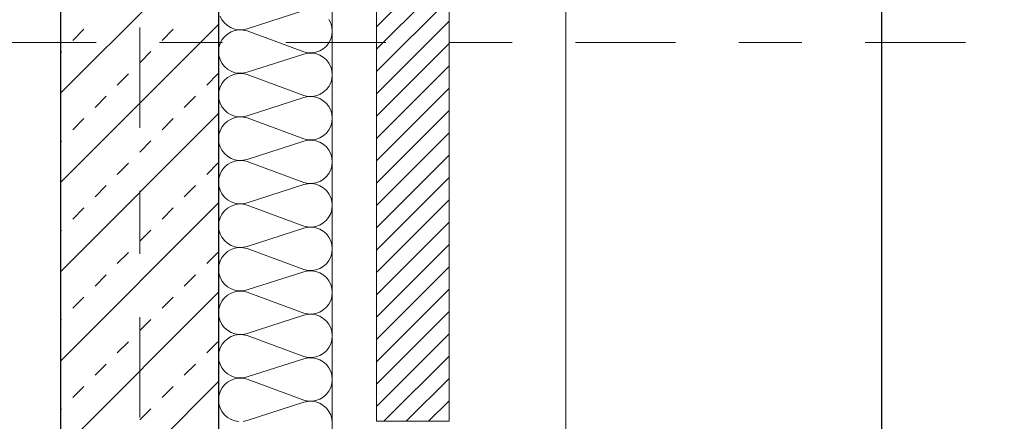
# Model space of a CAD drawing. Header units: metres. Extents: x -45.2 to 14.3, y -31.8 to 10.2.
# Tile 143 of 148: x -0.19 to 1.369, y -1.275 to -0.639. Entities that reach past the tile are written whole.
import ezdxf

# ---------------------------------------------------------------- set-up
doc = ezdxf.new("R2010")
doc.units = ezdxf.units.M
doc.header["$LTSCALE"] = 0.05
doc.linetypes.add('Achsen 01', pattern=[5.291531, 3.175, -1.058062, 0.352704, -0.705764])
for name, color, linetype, lineweight in [('013_Beton und Stahlbetonarbeiten-330 Außenwände', 7, 'Continuous', 25), ('014_Fassadenarbeiten-330 Filtermauerwerk 11.5cm', 7, 'Continuous', 9), ('AV1-Schnitt Achsen', 7, 'Achsen 01', 18), ('Bemaßung-Bemaßung', 7, 'Continuous', 9)]:
    doc.layers.add(name, color=color, linetype=linetype, lineweight=lineweight)
for name, color, linetype, lineweight, true_color in [('014_Fassadenarbeiten-000 Aufsicht Betonfertigteile', 7, 'Continuous', 9, 0xc0c0c0), ('014_Fassadenarbeiten-330 mineralische Dämmung', 7, 'Continuous', 9, 0x666666), ('AV1-Achsen', 1, 'Achsen 01', 18, 0xff0000)]:
    doc.layers.add(name, color=color, linetype=linetype, lineweight=lineweight, true_color=true_color)

msp = doc.modelspace()

# ---------------------------------------------------------------- linework, layer by layer
at = {"layer": '013_Beton und Stahlbetonarbeiten-330 Außenwände', "color": 251, "linetype": 'Continuous', "lineweight": 13, "true_color": 0x4c4c4c}
for p, q in [((0.125, -0.5049), (-0.125, -0.7549)), ((0.125, -0.6463), (-0.125, -0.8963)), ((-0.1061, -0.6718), (-0.0884, -0.6541)), ((0.0354, -0.6718), (0.053, -0.6541)), ((-0.125, -0.6907), (-0.1237, -0.6894)), ((0, -0.7071), (0.0177, -0.6894)), ((-0.0354, -0.7425), (-0.0177, -0.7248)), ((0.1061, -0.7425), (0.1237, -0.7248)), ((-0.0707, -0.7778), (-0.053, -0.7601)), ((0.0707, -0.7778), (0.0884, -0.7601)), ((0.125, -0.7877), (-0.125, -1.0377)), ((-0.1061, -0.8132), (-0.0884, -0.7955)), ((0.0354, -0.8132), (0.053, -0.7955)), ((-0.125, -0.8321), (-0.1237, -0.8309)), ((0, -0.8485), (0.0177, -0.8309)), ((-0.0354, -0.8839), (-0.0177, -0.8662)), ((0.1061, -0.8839), (0.1237, -0.8662)), ((-0.0707, -0.9192), (-0.053, -0.9016)), ((0.0707, -0.9192), (0.0884, -0.9016)), ((0.125, -0.9291), (-0.125, -1.1791)), ((-0.1061, -0.9546), (-0.0884, -0.9369)), ((0.0354, -0.9546), (0.053, -0.9369)), ((-0.125, -0.9735), (-0.1237, -0.9723)), ((0, -0.9899), (0.0177, -0.9723)), ((-0.0354, -1.0253), (-0.0177, -1.0076)), ((0.1061, -1.0253), (0.1237, -1.0076)), ((-0.0707, -1.0607), (-0.053, -1.043)), ((0.0707, -1.0607), (0.0884, -1.043)), ((0.125, -1.0706), (-0.125, -1.3206)), ((-0.1061, -1.096), (-0.0884, -1.0783)), ((0.0354, -1.096), (0.053, -1.0783)), ((-0.125, -1.1149), (-0.1237, -1.1137)), ((0, -1.1314), (0.0177, -1.1137)), ((-0.0354, -1.1667), (-0.0177, -1.149)), ((0.1061, -1.1667), (0.1237, -1.149)), ((-0.0707, -1.2021), (-0.053, -1.1844)), ((0.0707, -1.2021), (0.0884, -1.1844)), ((0.125, -1.212), (-0.125, -1.462)), ((-0.1061, -1.2374), (-0.0884, -1.2198)), ((0.0354, -1.2374), (0.053, -1.2198)), ((-0.125, -1.2564), (-0.1237, -1.2551)), ((0, -1.2728), (0.0177, -1.2551))]:
    msp.add_line(p, q, dxfattribs=at)
at = {"layer": '013_Beton und Stahlbetonarbeiten-330 Außenwände'}
msp.add_lwpolyline([(-0.125, -5.525), (-0.125, 0.125), (0.125, 0.125), (0.125, -5.525)], close=True, dxfattribs=at)
at = {"layer": '014_Fassadenarbeiten-000 Aufsicht Betonfertigteile'}
msp.add_lwpolyline([(0.305, -21.905), (0.305, 0.305), (0.675, 0.675), (0.675, -22.275)], close=True, dxfattribs=at)
at = {"layer": '014_Fassadenarbeiten-330 Filtermauerwerk 11.5cm', "color": 8, "linetype": 'Continuous', "lineweight": 9, "true_color": 0x808080}
for p, q in [((0.375, -0.6503), (0.49, -0.5353)), ((0.375, -0.6857), (0.49, -0.5707)), ((0.375, -0.721), (0.49, -0.606)), ((0.375, -0.7564), (0.49, -0.6414)), ((0.375, -0.7917), (0.49, -0.6767)), ((0.375, -0.8271), (0.49, -0.7121)), ((0.375, -0.8624), (0.49, -0.7474)), ((0.375, -0.8978), (0.49, -0.7828)), ((0.375, -0.9331), (0.49, -0.8181)), ((0.375, -0.9685), (0.49, -0.8535)), ((0.375, -1.0039), (0.49, -0.8889)), ((0.375, -1.0392), (0.49, -0.9242)), ((0.375, -1.0746), (0.49, -0.9596)), ((0.375, -1.1099), (0.49, -0.9949)), ((0.375, -1.1453), (0.49, -1.0303)), ((0.375, -1.1806), (0.49, -1.0656)), ((0.375, -1.216), (0.49, -1.101)), ((0.375, -1.2513), (0.49, -1.1363)), ((0.3867, -1.275), (0.49, -1.1717)), ((0.4221, -1.275), (0.49, -1.2071)), ((0.4574, -1.275), (0.49, -1.2424))]:
    msp.add_line(p, q, dxfattribs=at)
at = {"layer": '014_Fassadenarbeiten-330 Filtermauerwerk 11.5cm'}
msp.add_lwpolyline([(0.49, -1.275), (0.375, -1.275), (0.375, -0.075), (0.49, -0.075)], close=True, dxfattribs=at)
at = {"layer": '014_Fassadenarbeiten-330 mineralische Dämmung'}
msp.add_lwpolyline([(0, 0.125), (0, 0.305), (0.305, 0.305), (0.305, -5.45), (0.125, -5.45), (0.125, 0.125)], close=True, dxfattribs=at)
for points in [[(0.1572, -1.2754), (0.1508, -1.2743), (0.1447, -1.2721), (0.1392, -1.2688), (0.1343, -1.2645), (0.1303, -1.2594), (0.1274, -1.2537), (0.1256, -1.2474), (0.125, -1.241), (0.1256, -1.2345), (0.1274, -1.2283), (0.1303, -1.2226), (0.1343, -1.2174), (0.1392, -1.2131), (0.1447, -1.2098), (0.1508, -1.2076), (0.1572, -1.2066), (0.1637, -1.2068), (0.17, -1.2082), (0.26, -1.2415), (0.26, -1.2415), (0.2663, -1.2429), (0.2728, -1.2431), (0.2792, -1.242), (0.2853, -1.2398), (0.2908, -1.2365), (0.2957, -1.2322), (0.2997, -1.2271), (0.3026, -1.2214), (0.3044, -1.2151), (0.305, -1.2087), (0.3044, -1.2022), (0.3026, -1.196), (0.2997, -1.1903), (0.2957, -1.1851), (0.2908, -1.1809), (0.2853, -1.1776), (0.2792, -1.1753), (0.2728, -1.1743), (0.2663, -1.1745), (0.26, -1.1759), (0.17, -1.2048), (0.17, -1.2048), (0.1637, -1.2062), (0.1572, -1.2064), (0.1508, -1.2054), (0.1447, -1.2032), (0.1392, -1.1999), (0.1343, -1.1956), (0.1303, -1.1905), (0.1274, -1.1847), (0.1256, -1.1785), (0.125, -1.172), (0.1256, -1.1656), (0.1274, -1.1594), (0.1303, -1.1536), (0.1343, -1.1485), (0.1392, -1.1442), (0.1447, -1.1409), (0.1508, -1.1387), (0.1572, -1.1377), (0.1637, -1.1379), (0.17, -1.1393), (0.26, -1.1725), (0.26, -1.1725), (0.2663, -1.1739), (0.2728, -1.1741), (0.2792, -1.1731), (0.2853, -1.1709), (0.2908, -1.1676), (0.2957, -1.1633), (0.2997, -1.1582), (0.3026, -1.1524), (0.3044, -1.1462), (0.305, -1.1397), (0.3044, -1.1333), (0.3026, -1.1271), (0.2997, -1.1213), (0.2957, -1.1162), (0.2908, -1.1119), (0.2853, -1.1086), (0.2792, -1.1064), (0.2728, -1.1054), (0.2663, -1.1056), (0.26, -1.107), (0.17, -1.1359), (0.17, -1.1359), (0.1637, -1.1373), (0.1572, -1.1375), (0.1508, -1.1365), (0.1447, -1.1342), (0.1392, -1.1309), (0.1343, -1.1267), (0.1303, -1.1215), (0.1274, -1.1158), (0.1256, -1.1095), (0.125, -1.1031), (0.1256, -1.0967), (0.1274, -1.0904), (0.1303, -1.0847), (0.1343, -1.0795), (0.1392, -1.0753), (0.1447, -1.072), (0.1508, -1.0698), (0.1572, -1.0687), (0.1637, -1.0689), (0.17, -1.0703), (0.26, -1.1036), (0.26, -1.1036), (0.2663, -1.105), (0.2728, -1.1052), (0.2792, -1.1041), (0.2853, -1.1019), (0.2908, -1.0986), (0.2957, -1.0944), (0.2997, -1.0892), (0.3026, -1.0835), (0.3044, -1.0772), (0.305, -1.0708), (0.3044, -1.0644), (0.3026, -1.0581), (0.2997, -1.0524), (0.2957, -1.0473), (0.2908, -1.043), (0.2853, -1.0397), (0.2792, -1.0375), (0.2728, -1.0364), (0.2663, -1.0366), (0.26, -1.038), (0.17, -1.0669), (0.17, -1.0669), (0.1637, -1.0683), (0.1572, -1.0685), (0.1508, -1.0675), (0.1447, -1.0653), (0.1392, -1.062), (0.1343, -1.0577), (0.1303, -1.0526), (0.1274, -1.0468), (0.1256, -1.0406), (0.125, -1.0342), (0.1256, -1.0277), (0.1274, -1.0215), (0.1303, -1.0157), (0.1343, -1.0106), (0.1392, -1.0063), (0.1447, -1.003), (0.1508, -1.0008), (0.1572, -0.9998), (0.1637, -1), (0.17, -1.0014), (0.26, -1.0346), (0.26, -1.0346), (0.2663, -1.036), (0.2728, -1.0362), (0.2792, -1.0352), (0.2853, -1.033), (0.2908, -1.0297), (0.2957, -1.0254), (0.2997, -1.0203), (0.3026, -1.0145), (0.3044, -1.0083), (0.305, -1.0019), (0.3044, -0.9954), (0.3026, -0.9892), (0.2997, -0.9834), (0.2957, -0.9783), (0.2908, -0.974), (0.2853, -0.9707), (0.2792, -0.9685), (0.2728, -0.9675), (0.2663, -0.9677), (0.26, -0.9691), (0.17, -0.998), (0.17, -0.998), (0.1637, -0.9994), (0.1572, -0.9996), (0.1508, -0.9986), (0.1447, -0.9964), (0.1392, -0.9931), (0.1343, -0.9888), (0.1303, -0.9836), (0.1274, -0.9779), (0.1256, -0.9717), (0.125, -0.9652), (0.1256, -0.9588), (0.1274, -0.9525), (0.1303, -0.9468), (0.1343, -0.9417), (0.1392, -0.9374), (0.1447, -0.9341), (0.1508, -0.9319), (0.1572, -0.9308), (0.1637, -0.931), (0.17, -0.9324), (0.26, -0.9657), (0.26, -0.9657), (0.2663, -0.9671), (0.2728, -0.9673), (0.2792, -0.9663), (0.2853, -0.9641), (0.2908, -0.9608), (0.2957, -0.9565), (0.2997, -0.9513), (0.3026, -0.9456), (0.3044, -0.9394), (0.305, -0.9329), (0.3044, -0.9265), (0.3026, -0.9203), (0.2997, -0.9145), (0.2957, -0.9094), (0.2908, -0.9051), (0.2853, -0.9018), (0.2792, -0.8996), (0.2728, -0.8985), (0.2663, -0.8987), (0.26, -0.9001), (0.17, -0.9291), (0.17, -0.9291), (0.1637, -0.9305), (0.1572, -0.9306), (0.1508, -0.9296), (0.1447, -0.9274), (0.1392, -0.9241), (0.1343, -0.9198), (0.1303, -0.9147), (0.1274, -0.9089), (0.1256, -0.9027), (0.125, -0.8963), (0.1256, -0.8898), (0.1274, -0.8836), (0.1303, -0.8778), (0.1343, -0.8727), (0.1392, -0.8684), (0.1447, -0.8651), (0.1508, -0.8629), (0.1572, -0.8619), (0.1637, -0.8621), (0.17, -0.8635), (0.26, -0.8968), (0.26, -0.8968), (0.2663, -0.8981), (0.2728, -0.8983), (0.2792, -0.8973), (0.2853, -0.8951), (0.2908, -0.8918), (0.2957, -0.8875), (0.2997, -0.8824), (0.3026, -0.8766), (0.3044, -0.8704), (0.305, -0.864), (0.3044, -0.8575), (0.3026, -0.8513), (0.2997, -0.8455), (0.2957, -0.8404), (0.2908, -0.8361), (0.2853, -0.8328), (0.2792, -0.8306), (0.2728, -0.8296), (0.2663, -0.8298), (0.26, -0.8312), (0.17, -0.8601), (0.17, -0.8601), (0.1637, -0.8615), (0.1572, -0.8617), (0.1508, -0.8607), (0.1447, -0.8585), (0.1392, -0.8552), (0.1343, -0.8509), (0.1303, -0.8458), (0.1274, -0.84), (0.1256, -0.8338), (0.125, -0.8273), (0.1256, -0.8209), (0.1274, -0.8147), (0.1303, -0.8089), (0.1343, -0.8038), (0.1392, -0.7995), (0.1447, -0.7962), (0.1508, -0.794), (0.1572, -0.7929), (0.1637, -0.7931), (0.17, -0.7945), (0.26, -0.8278), (0.26, -0.8278), (0.2663, -0.8292), (0.2728, -0.8294), (0.2792, -0.8284), (0.2853, -0.8262), (0.2908, -0.8229), (0.2957, -0.8186), (0.2997, -0.8135), (0.3026, -0.8077), (0.3044, -0.8015), (0.305, -0.795), (0.3044, -0.7886), (0.3026, -0.7824), (0.2997, -0.7766), (0.2957, -0.7715), (0.2908, -0.7672), (0.2853, -0.7639), (0.2792, -0.7617), (0.2728, -0.7607), (0.2663, -0.7608), (0.26, -0.7622), (0.17, -0.7912), (0.17, -0.7912), (0.1637, -0.7926), (0.1572, -0.7928), (0.1508, -0.7917), (0.1447, -0.7895), (0.1392, -0.7862), (0.1343, -0.7819), (0.1303, -0.7768), (0.1274, -0.771), (0.1256, -0.7648), (0.125, -0.7584), (0.1256, -0.7519), (0.1274, -0.7457), (0.1303, -0.7399), (0.1343, -0.7348), (0.1392, -0.7305), (0.1447, -0.7272), (0.1508, -0.725), (0.1572, -0.724), (0.1637, -0.7242), (0.17, -0.7256), (0.26, -0.7589), (0.26, -0.7589), (0.2663, -0.7603), (0.2728, -0.7604), (0.2792, -0.7594), (0.2853, -0.7572), (0.2908, -0.7539), (0.2957, -0.7496), (0.2997, -0.7445), (0.3026, -0.7387), (0.3044, -0.7325), (0.305, -0.7261), (0.3044, -0.7196), (0.3026, -0.7134), (0.2997, -0.7076), (0.2957, -0.7025), (0.2908, -0.6982), (0.2853, -0.6949), (0.2792, -0.6927), (0.2728, -0.6917), (0.2663, -0.6919), (0.26, -0.6933), (0.17, -0.7222), (0.17, -0.7222), (0.1637, -0.7236), (0.1572, -0.7238), (0.1508, -0.7228), (0.1447, -0.7206), (0.1392, -0.7173), (0.1343, -0.713), (0.1303, -0.7079), (0.1274, -0.7021), (0.1256, -0.6959), (0.125, -0.6894), (0.1256, -0.683), (0.1274, -0.6768), (0.1303, -0.671), (0.1343, -0.6659), (0.1392, -0.6616), (0.1447, -0.6583), (0.1508, -0.6561), (0.1572, -0.6551), (0.1637, -0.6553), (0.17, -0.6566), (0.26, -0.6899), (0.26, -0.6899), (0.2663, -0.6913), (0.2728, -0.6915), (0.2792, -0.6905), (0.2853, -0.6883), (0.2908, -0.685), (0.2957, -0.6807), (0.2997, -0.6756), (0.3026, -0.6698), (0.3044, -0.6636), (0.305, -0.6571), (0.3044, -0.6507), (0.3026, -0.6445), (0.2997, -0.6387)], [(0.26, -0.6243), (0.17, -0.6533), (0.17, -0.6533), (0.1637, -0.6547), (0.1572, -0.6549), (0.1508, -0.6538), (0.1447, -0.6516), (0.1392, -0.6483), (0.1343, -0.644), (0.1303, -0.6389), (0.1274, -0.6332)], [(0.305, -1.2776), (0.3044, -1.2712), (0.3026, -1.265), (0.2997, -1.2592), (0.2957, -1.2541), (0.2908, -1.2498), (0.2853, -1.2465), (0.2792, -1.2443), (0.2728, -1.2433), (0.2663, -1.2435), (0.26, -1.2449), (0.17, -1.2738), (0.17, -1.2738), (0.1637, -1.2752)]]:
    msp.add_lwpolyline(points, dxfattribs=at)
at = {"layer": 'AV1-Achsen'}
msp.add_line((0, -26.5), (0, 4.9), dxfattribs=at)
at = {"layer": 'AV1-Schnitt Achsen'}
msp.add_line((-43.35, -0.675), (4.2, -0.675), dxfattribs=at)
at = {"layer": 'Bemaßung-Bemaßung', "color": 0, "linetype": 'Continuous', "lineweight": -2}
msp.add_line((1.175, -0.1957), (1.175, -5.2043), dxfattribs=at)
at = {"layer": 'Defpoints', "color": 0, "lineweight": 0}
msp.add_line((0.675, -1.275), (0.675, -1.275), dxfattribs=at)
msp.add_line((0.675, -1.275), (0.675, -1.275), dxfattribs=at)

doc.saveas('drawing.dxf')
